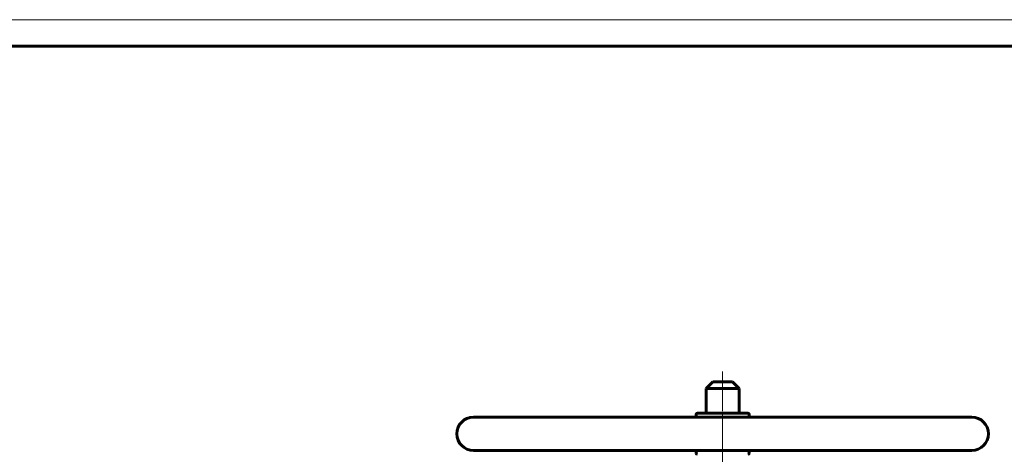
# Model space of a CAD drawing. Header units: millimetres. Extents: x 0 to 594, y 0 to 420.
# Tile 15 of 16: x 296 to 481, y 338 to 420. Entities that reach past the tile are written whole.
import ezdxf

# ---------------------------------------------------------------- set-up
doc = ezdxf.new("R2010")
doc.units = ezdxf.units.MM
for name, pattern in [('K5LT_AXLED', [12, 7.5, -1.5, 1.5, -1.5]), ('K5LT_BASIC', [0]), ('K5LT_THIN', [0])]:
    doc.linetypes.add(name, pattern=pattern)
doc.layers.add('Системный слой (1)', color=7, linetype='Continuous', true_color=0x6c6c6c)

# ---------------------------------------------------------------- blocks, each defined once
blk = doc.blocks.new('U79')
at = {"layer": 'Системный слой (1)', "color": 143, "linetype": 'K5LT_BASIC', "lineweight": 60, "true_color": 0x33acca}
for p, q in [((425.69, 345.91), (423.75, 345.91)), ((433.25, 345.91), (425.69, 345.91))]:
    blk.add_line(p, q, dxfattribs=at)
blk = doc.blocks.new('U84')
at = {"color": 7, "linetype": 'K5LT_THIN', "lineweight": 18, "true_color": 0xffffff}
blk.add_line((0, 420), (594, 420), dxfattribs=at)
at = {"color": 143, "linetype": 'K5LT_BASIC', "lineweight": 60, "true_color": 0x33acca}
blk.add_line((20, 415), (589, 415), dxfattribs=at)

msp = doc.modelspace()

# ---------------------------------------------------------------- linework, layer by layer
at = {"layer": 'Системный слой (1)', "color": 30, "linetype": 'K5LT_AXLED', "lineweight": 18, "true_color": 0xff8000}
for p, q in [((428.4977, 353.783), (428.4977, 343.158)), ((428.4977, 345.908), (428.4977, 221.783)), ((428.4977, 340.908), (428.4977, 331.158))]:
    msp.add_line(p, q, dxfattribs=at)
at = {"layer": 'Системный слой (1)', "color": 143, "linetype": 'K5LT_BASIC', "lineweight": 60, "true_color": 0x33acca}
for p, q in [((426.6227, 351.783), (425.3727, 350.533)), ((425.3727, 345.908), (425.3727, 350.533)), ((425.3727, 350.533), (431.6227, 350.533)), ((430.3727, 351.783), (426.6227, 351.783)), ((430.3727, 351.783), (431.6227, 350.533)), ((431.6227, 345.908), (431.6227, 350.533)), ((381.6227, 345.158), (475.3727, 345.158)), ((423.4977, 345.158), (423.4977, 345.658)), ((433.4977, 345.158), (433.4977, 345.658)), ((381.6227, 338.908), (475.3727, 338.908)), ((423.4977, 338.408), (423.4977, 338.908)), ((433.4977, 338.408), (433.4977, 338.908))]:
    msp.add_line(p, q, dxfattribs=at)
for centre, radius, start, end in [((381.6227, 342.033), 3.125, 90, 270), ((423.7477, 345.658), 0.25, 90, 180), ((433.2477, 345.658), 0.25, 0, 90), ((475.3727, 342.033), 3.125, 270, 90), ((423.7477, 338.408), 0.25, 180, 270), ((433.2477, 338.408), 0.25, 270, 0)]:
    msp.add_arc(centre, radius, start, end, dxfattribs=at)

# ---------------------------------------------------------------- block references
msp.add_blockref('U84', (0, 0))
at = {"layer": 'Системный слой (1)'}
msp.add_blockref('U79', (0, 0), dxfattribs=at)

doc.saveas('drawing.dxf')
